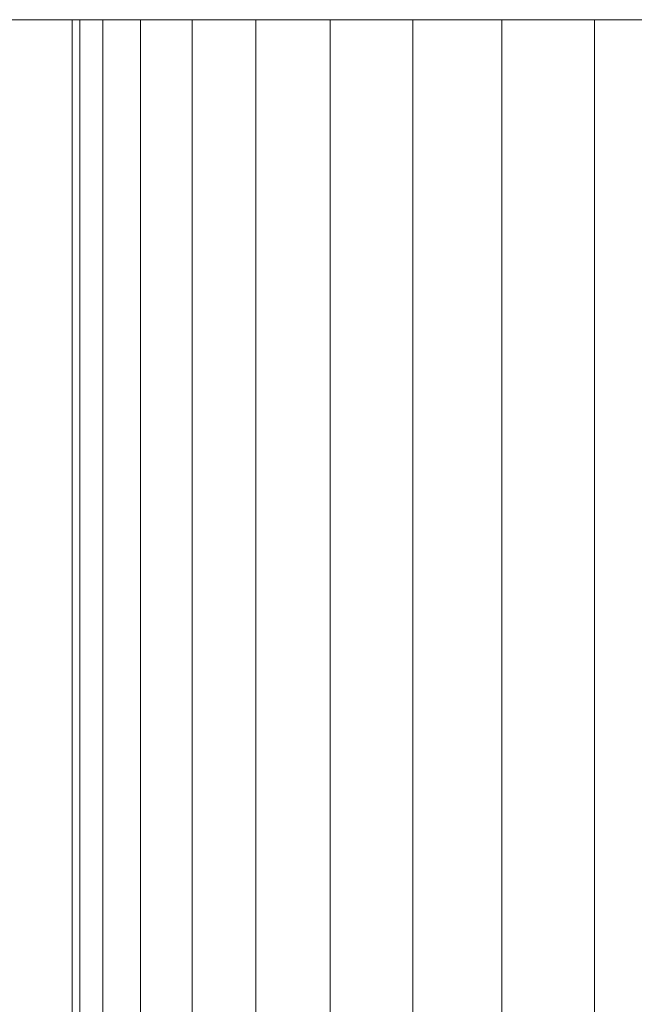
# Model space of a CAD drawing. Extents: x 5066 to 9756, y -2696 to -1109.
# Tile 84 of 208: x 9374.74684 to 9374.75066, y -2578.95558 to -2578.94944. Entities that reach past the tile are written whole.
import ezdxf

# ---------------------------------------------------------------- set-up
doc = ezdxf.new("R2010")
doc.units = 0
doc.header["$MEASUREMENT"] = 0
doc.layers.add('EL-Quadro de medição', color=9, linetype='CONTINUOUS', lineweight=18)

msp = doc.modelspace()

# ---------------------------------------------------------------- linework, layer by layer
at = {"layer": 'EL-Quadro de medição'}
for p, q in [((9375.1807086, -2578.9494428), (9374.7007086, -2578.9494428)), ((9374.7007086, -2578.9494428), (9375.1807086, -2578.9494428)), ((9374.7407086, -2578.9494428), (9374.7607086, -2578.9494428)), ((9374.7607086, -2578.9494428), (9374.7407086, -2578.9494428)), ((9374.7471612, -2578.9494428), (9374.7472096, -2578.9494428)), ((9374.7471612, -2578.9732541), (9374.7471612, -2578.9494428)), ((9374.7472096, -2578.9494428), (9374.7471612, -2578.9494428)), ((9374.7471612, -2578.9494428), (9374.7472096, -2578.9494428)), ((9374.7471612, -2578.9732541), (9374.7471612, -2578.9494428)), ((9374.7472096, -2578.9494428), (9374.7471612, -2578.9494428)), ((9374.7471612, -2578.9494428), (9374.7472096, -2578.9494428)), ((9374.7471612, -2578.9732541), (9374.7471612, -2578.9494428)), ((9374.7472096, -2578.9494428), (9374.7471612, -2578.9494428)), ((9374.7471612, -2578.9494428), (9374.7472096, -2578.9494428)), ((9374.7471612, -2578.9732541), (9374.7471612, -2578.9494428)), ((9374.7472096, -2578.9494428), (9374.7471612, -2578.9494428)), ((9374.7471612, -2578.9494428), (9374.7472096, -2578.9494428)), ((9374.7471612, -2578.9732541), (9374.7471612, -2578.9494428)), ((9374.7472096, -2578.9494428), (9374.7471612, -2578.9494428)), ((9374.7471612, -2578.9494428), (9374.7472096, -2578.9494428)), ((9374.7471612, -2578.9732541), (9374.7471612, -2578.9494428)), ((9374.7472096, -2578.9494428), (9374.7471612, -2578.9494428)), ((9374.7471612, -2578.9494428), (9374.7472096, -2578.9494428)), ((9374.7471612, -2578.9732541), (9374.7471612, -2578.9494428)), ((9374.7472096, -2578.9494428), (9374.7471612, -2578.9494428)), ((9374.7471612, -2578.9494428), (9374.7472096, -2578.9494428)), ((9374.7471612, -2578.9732541), (9374.7471612, -2578.9494428)), ((9374.7472096, -2578.9494428), (9374.7471612, -2578.9494428)), ((9374.7471612, -2578.9494428), (9374.7472096, -2578.9494428)), ((9374.7471612, -2578.9732541), (9374.7471612, -2578.9494428)), ((9374.7472096, -2578.9494428), (9374.7471612, -2578.9494428)), ((9374.7471612, -2578.9494428), (9374.7472096, -2578.9494428)), ((9374.7471612, -2578.9732541), (9374.7471612, -2578.9494428)), ((9374.7472096, -2578.9494428), (9374.7471612, -2578.9494428)), ((9374.7471612, -2578.9494428), (9374.7472096, -2578.9494428)), ((9374.7471612, -2578.9732541), (9374.7471612, -2578.9494428)), ((9374.7472096, -2578.9494428), (9374.7471612, -2578.9494428)), ((9374.7471612, -2578.9494428), (9374.7472096, -2578.9494428)), ((9374.7471612, -2578.9732541), (9374.7471612, -2578.9494428)), ((9374.7472096, -2578.9494428), (9374.7471612, -2578.9494428)), ((9374.7471612, -2578.9494428), (9374.7472096, -2578.9494428)), ((9374.7471612, -2578.9732541), (9374.7471612, -2578.9494428)), ((9374.7472096, -2578.9494428), (9374.7471612, -2578.9494428)), ((9374.7471612, -2578.9494428), (9374.7472096, -2578.9494428)), ((9374.7471612, -2578.9732541), (9374.7471612, -2578.9494428)), ((9374.7472096, -2578.9494428), (9374.7471612, -2578.9494428)), ((9374.7472096, -2578.9494428), (9374.7472096, -2578.9732541)), ((9374.7472096, -2578.9732541), (9374.7472096, -2578.9494428)), ((9374.7473534, -2578.9494428), (9374.7472096, -2578.9494428)), ((9374.7472096, -2578.9494428), (9374.7473534, -2578.9494428)), ((9374.7472096, -2578.9494428), (9374.7472096, -2578.9732541)), ((9374.7472096, -2578.9732541), (9374.7472096, -2578.9494428)), ((9374.7473534, -2578.9494428), (9374.7472096, -2578.9494428)), ((9374.7472096, -2578.9494428), (9374.7473534, -2578.9494428)), ((9374.7472096, -2578.9494428), (9374.7472096, -2578.9732541)), ((9374.7472096, -2578.9732541), (9374.7472096, -2578.9494428)), ((9374.7473534, -2578.9494428), (9374.7472096, -2578.9494428)), ((9374.7472096, -2578.9494428), (9374.7473534, -2578.9494428)), ((9374.7472096, -2578.9494428), (9374.7472096, -2578.9732541)), ((9374.7472096, -2578.9732541), (9374.7472096, -2578.9494428)), ((9374.7473534, -2578.9494428), (9374.7472096, -2578.9494428)), ((9374.7472096, -2578.9494428), (9374.7473534, -2578.9494428)), ((9374.7472096, -2578.9494428), (9374.7472096, -2578.9732541)), ((9374.7472096, -2578.9732541), (9374.7472096, -2578.9494428)), ((9374.7473534, -2578.9494428), (9374.7472096, -2578.9494428)), ((9374.7472096, -2578.9494428), (9374.7473534, -2578.9494428)), ((9374.7472096, -2578.9494428), (9374.7472096, -2578.9732541)), ((9374.7472096, -2578.9732541), (9374.7472096, -2578.9494428)), ((9374.7473534, -2578.9494428), (9374.7472096, -2578.9494428)), ((9374.7472096, -2578.9494428), (9374.7473534, -2578.9494428)), ((9374.7472096, -2578.9494428), (9374.7472096, -2578.9732541)), ((9374.7472096, -2578.9732541), (9374.7472096, -2578.9494428)), ((9374.7473534, -2578.9494428), (9374.7472096, -2578.9494428)), ((9374.7472096, -2578.9494428), (9374.7473534, -2578.9494428)), ((9374.7472096, -2578.9494428), (9374.7472096, -2578.9732541)), ((9374.7472096, -2578.9732541), (9374.7472096, -2578.9494428)), ((9374.7473534, -2578.9494428), (9374.7472096, -2578.9494428)), ((9374.7472096, -2578.9494428), (9374.7473534, -2578.9494428)), ((9374.7472096, -2578.9494428), (9374.7472096, -2578.9732541)), ((9374.7472096, -2578.9732541), (9374.7472096, -2578.9494428)), ((9374.7473534, -2578.9494428), (9374.7472096, -2578.9494428)), ((9374.7472096, -2578.9494428), (9374.7473534, -2578.9494428)), ((9374.7472096, -2578.9494428), (9374.7472096, -2578.9732541)), ((9374.7472096, -2578.9732541), (9374.7472096, -2578.9494428)), ((9374.7473534, -2578.9494428), (9374.7472096, -2578.9494428)), ((9374.7472096, -2578.9494428), (9374.7473534, -2578.9494428)), ((9374.7472096, -2578.9494428), (9374.7472096, -2578.9732541)), ((9374.7472096, -2578.9732541), (9374.7472096, -2578.9494428)), ((9374.7473534, -2578.9494428), (9374.7472096, -2578.9494428)), ((9374.7472096, -2578.9494428), (9374.7473534, -2578.9494428)), ((9374.7472096, -2578.9494428), (9374.7472096, -2578.9732541)), ((9374.7472096, -2578.9732541), (9374.7472096, -2578.9494428)), ((9374.7473534, -2578.9494428), (9374.7472096, -2578.9494428)), ((9374.7472096, -2578.9494428), (9374.7473534, -2578.9494428)), ((9374.7472096, -2578.9494428), (9374.7472096, -2578.9732541)), ((9374.7472096, -2578.9732541), (9374.7472096, -2578.9494428)), ((9374.7473534, -2578.9494428), (9374.7472096, -2578.9494428)), ((9374.7472096, -2578.9494428), (9374.7473534, -2578.9494428)), ((9374.7472096, -2578.9494428), (9374.7472096, -2578.9732541)), ((9374.7472096, -2578.9732541), (9374.7472096, -2578.9494428)), ((9374.7473534, -2578.9494428), (9374.7472096, -2578.9494428)), ((9374.7472096, -2578.9494428), (9374.7473534, -2578.9494428)), ((9374.7473534, -2578.9732541), (9374.7473534, -2578.9494428)), ((9374.7475888, -2578.9494428), (9374.7473534, -2578.9494428)), ((9374.7473534, -2578.9494428), (9374.7475888, -2578.9494428)), ((9374.7473534, -2578.9732541), (9374.7473534, -2578.9494428)), ((9374.7473534, -2578.9732541), (9374.7473534, -2578.9494428)), ((9374.7475888, -2578.9494428), (9374.7473534, -2578.9494428)), ((9374.7473534, -2578.9494428), (9374.7475888, -2578.9494428)), ((9374.7473534, -2578.9732541), (9374.7473534, -2578.9494428)), ((9374.7473534, -2578.9732541), (9374.7473534, -2578.9494428)), ((9374.7475888, -2578.9494428), (9374.7473534, -2578.9494428)), ((9374.7473534, -2578.9494428), (9374.7475888, -2578.9494428)), ((9374.7473534, -2578.9732541), (9374.7473534, -2578.9494428)), ((9374.7473534, -2578.9732541), (9374.7473534, -2578.9494428)), ((9374.7475888, -2578.9494428), (9374.7473534, -2578.9494428)), ((9374.7473534, -2578.9494428), (9374.7475888, -2578.9494428)), ((9374.7473534, -2578.9732541), (9374.7473534, -2578.9494428)), ((9374.7473534, -2578.9732541), (9374.7473534, -2578.9494428)), ((9374.7475888, -2578.9494428), (9374.7473534, -2578.9494428)), ((9374.7473534, -2578.9494428), (9374.7475888, -2578.9494428)), ((9374.7473534, -2578.9732541), (9374.7473534, -2578.9494428)), ((9374.7473534, -2578.9732541), (9374.7473534, -2578.9494428)), ((9374.7475888, -2578.9494428), (9374.7473534, -2578.9494428)), ((9374.7473534, -2578.9494428), (9374.7475888, -2578.9494428)), ((9374.7473534, -2578.9732541), (9374.7473534, -2578.9494428)), ((9374.7473534, -2578.9732541), (9374.7473534, -2578.9494428)), ((9374.7475888, -2578.9494428), (9374.7473534, -2578.9494428)), ((9374.7473534, -2578.9494428), (9374.7475888, -2578.9494428)), ((9374.7473534, -2578.9732541), (9374.7473534, -2578.9494428)), ((9374.7473534, -2578.9732541), (9374.7473534, -2578.9494428)), ((9374.7475888, -2578.9494428), (9374.7473534, -2578.9494428)), ((9374.7473534, -2578.9494428), (9374.7475888, -2578.9494428)), ((9374.7473534, -2578.9732541), (9374.7473534, -2578.9494428)), ((9374.7473534, -2578.9732541), (9374.7473534, -2578.9494428)), ((9374.7475888, -2578.9494428), (9374.7473534, -2578.9494428)), ((9374.7473534, -2578.9494428), (9374.7475888, -2578.9494428)), ((9374.7473534, -2578.9732541), (9374.7473534, -2578.9494428)), ((9374.7473534, -2578.9732541), (9374.7473534, -2578.9494428)), ((9374.7475888, -2578.9494428), (9374.7473534, -2578.9494428)), ((9374.7473534, -2578.9494428), (9374.7475888, -2578.9494428)), ((9374.7473534, -2578.9732541), (9374.7473534, -2578.9494428)), ((9374.7473534, -2578.9732541), (9374.7473534, -2578.9494428)), ((9374.7475888, -2578.9494428), (9374.7473534, -2578.9494428)), ((9374.7473534, -2578.9494428), (9374.7475888, -2578.9494428)), ((9374.7473534, -2578.9732541), (9374.7473534, -2578.9494428)), ((9374.7473534, -2578.9732541), (9374.7473534, -2578.9494428)), ((9374.7475888, -2578.9494428), (9374.7473534, -2578.9494428)), ((9374.7473534, -2578.9494428), (9374.7475888, -2578.9494428)), ((9374.7473534, -2578.9732541), (9374.7473534, -2578.9494428)), ((9374.7473534, -2578.9732541), (9374.7473534, -2578.9494428)), ((9374.7475888, -2578.9494428), (9374.7473534, -2578.9494428)), ((9374.7473534, -2578.9494428), (9374.7475888, -2578.9494428)), ((9374.7473534, -2578.9732541), (9374.7473534, -2578.9494428)), ((9374.7473534, -2578.9732541), (9374.7473534, -2578.9494428)), ((9374.7475888, -2578.9494428), (9374.7473534, -2578.9494428)), ((9374.7473534, -2578.9494428), (9374.7475888, -2578.9494428)), ((9374.7473534, -2578.9732541), (9374.7473534, -2578.9494428)), ((9374.7475888, -2578.9732541), (9374.7475888, -2578.9494428)), ((9374.7479092, -2578.9494428), (9374.7475888, -2578.9494428)), ((9374.7475888, -2578.9494428), (9374.7479092, -2578.9494428)), ((9374.7475888, -2578.9732541), (9374.7475888, -2578.9494428)), ((9374.7475888, -2578.9732541), (9374.7475888, -2578.9494428)), ((9374.7479092, -2578.9494428), (9374.7475888, -2578.9494428)), ((9374.7475888, -2578.9494428), (9374.7479092, -2578.9494428)), ((9374.7475888, -2578.9732541), (9374.7475888, -2578.9494428)), ((9374.7475888, -2578.9732541), (9374.7475888, -2578.9494428)), ((9374.7479092, -2578.9494428), (9374.7475888, -2578.9494428)), ((9374.7475888, -2578.9494428), (9374.7479092, -2578.9494428)), ((9374.7475888, -2578.9732541), (9374.7475888, -2578.9494428)), ((9374.7475888, -2578.9732541), (9374.7475888, -2578.9494428)), ((9374.7479092, -2578.9494428), (9374.7475888, -2578.9494428)), ((9374.7475888, -2578.9494428), (9374.7479092, -2578.9494428)), ((9374.7475888, -2578.9732541), (9374.7475888, -2578.9494428)), ((9374.7475888, -2578.9732541), (9374.7475888, -2578.9494428)), ((9374.7479092, -2578.9494428), (9374.7475888, -2578.9494428)), ((9374.7475888, -2578.9494428), (9374.7479092, -2578.9494428)), ((9374.7475888, -2578.9732541), (9374.7475888, -2578.9494428)), ((9374.7475888, -2578.9732541), (9374.7475888, -2578.9494428)), ((9374.7479092, -2578.9494428), (9374.7475888, -2578.9494428)), ((9374.7475888, -2578.9494428), (9374.7479092, -2578.9494428)), ((9374.7475888, -2578.9732541), (9374.7475888, -2578.9494428)), ((9374.7475888, -2578.9732541), (9374.7475888, -2578.9494428)), ((9374.7479092, -2578.9494428), (9374.7475888, -2578.9494428)), ((9374.7475888, -2578.9494428), (9374.7479092, -2578.9494428)), ((9374.7475888, -2578.9732541), (9374.7475888, -2578.9494428)), ((9374.7475888, -2578.9732541), (9374.7475888, -2578.9494428)), ((9374.7479092, -2578.9494428), (9374.7475888, -2578.9494428)), ((9374.7475888, -2578.9494428), (9374.7479092, -2578.9494428)), ((9374.7475888, -2578.9732541), (9374.7475888, -2578.9494428)), ((9374.7475888, -2578.9732541), (9374.7475888, -2578.9494428)), ((9374.7479092, -2578.9494428), (9374.7475888, -2578.9494428)), ((9374.7475888, -2578.9494428), (9374.7479092, -2578.9494428)), ((9374.7475888, -2578.9732541), (9374.7475888, -2578.9494428)), ((9374.7475888, -2578.9732541), (9374.7475888, -2578.9494428)), ((9374.7479092, -2578.9494428), (9374.7475888, -2578.9494428)), ((9374.7475888, -2578.9494428), (9374.7479092, -2578.9494428)), ((9374.7475888, -2578.9732541), (9374.7475888, -2578.9494428)), ((9374.7475888, -2578.9732541), (9374.7475888, -2578.9494428)), ((9374.7479092, -2578.9494428), (9374.7475888, -2578.9494428)), ((9374.7475888, -2578.9494428), (9374.7479092, -2578.9494428)), ((9374.7475888, -2578.9732541), (9374.7475888, -2578.9494428)), ((9374.7475888, -2578.9732541), (9374.7475888, -2578.9494428)), ((9374.7479092, -2578.9494428), (9374.7475888, -2578.9494428)), ((9374.7475888, -2578.9494428), (9374.7479092, -2578.9494428)), ((9374.7475888, -2578.9732541), (9374.7475888, -2578.9494428)), ((9374.7475888, -2578.9732541), (9374.7475888, -2578.9494428)), ((9374.7479092, -2578.9494428), (9374.7475888, -2578.9494428)), ((9374.7475888, -2578.9494428), (9374.7479092, -2578.9494428)), ((9374.7475888, -2578.9732541), (9374.7475888, -2578.9494428)), ((9374.7475888, -2578.9732541), (9374.7475888, -2578.9494428)), ((9374.7479092, -2578.9494428), (9374.7475888, -2578.9494428)), ((9374.7475888, -2578.9494428), (9374.7479092, -2578.9494428)), ((9374.7475888, -2578.9732541), (9374.7475888, -2578.9494428)), ((9374.7479092, -2578.9732541), (9374.7479092, -2578.9494428)), ((9374.748306, -2578.9494428), (9374.7479092, -2578.9494428)), ((9374.7479092, -2578.9494428), (9374.748306, -2578.9494428)), ((9374.7479092, -2578.9732541), (9374.7479092, -2578.9494428)), ((9374.7479092, -2578.9732541), (9374.7479092, -2578.9494428)), ((9374.748306, -2578.9494428), (9374.7479092, -2578.9494428)), ((9374.7479092, -2578.9494428), (9374.748306, -2578.9494428)), ((9374.7479092, -2578.9732541), (9374.7479092, -2578.9494428)), ((9374.7479092, -2578.9732541), (9374.7479092, -2578.9494428)), ((9374.748306, -2578.9494428), (9374.7479092, -2578.9494428)), ((9374.7479092, -2578.9494428), (9374.748306, -2578.9494428)), ((9374.7479092, -2578.9732541), (9374.7479092, -2578.9494428)), ((9374.7479092, -2578.9732541), (9374.7479092, -2578.9494428)), ((9374.748306, -2578.9494428), (9374.7479092, -2578.9494428)), ((9374.7479092, -2578.9494428), (9374.748306, -2578.9494428)), ((9374.7479092, -2578.9732541), (9374.7479092, -2578.9494428)), ((9374.7479092, -2578.9732541), (9374.7479092, -2578.9494428)), ((9374.748306, -2578.9494428), (9374.7479092, -2578.9494428)), ((9374.7479092, -2578.9494428), (9374.748306, -2578.9494428)), ((9374.7479092, -2578.9732541), (9374.7479092, -2578.9494428)), ((9374.7479092, -2578.9732541), (9374.7479092, -2578.9494428)), ((9374.748306, -2578.9494428), (9374.7479092, -2578.9494428)), ((9374.7479092, -2578.9494428), (9374.748306, -2578.9494428)), ((9374.7479092, -2578.9732541), (9374.7479092, -2578.9494428)), ((9374.7479092, -2578.9732541), (9374.7479092, -2578.9494428)), ((9374.748306, -2578.9494428), (9374.7479092, -2578.9494428)), ((9374.7479092, -2578.9494428), (9374.748306, -2578.9494428)), ((9374.7479092, -2578.9732541), (9374.7479092, -2578.9494428)), ((9374.7479092, -2578.9732541), (9374.7479092, -2578.9494428)), ((9374.748306, -2578.9494428), (9374.7479092, -2578.9494428)), ((9374.7479092, -2578.9494428), (9374.748306, -2578.9494428)), ((9374.7479092, -2578.9732541), (9374.7479092, -2578.9494428)), ((9374.7479092, -2578.9732541), (9374.7479092, -2578.9494428)), ((9374.748306, -2578.9494428), (9374.7479092, -2578.9494428)), ((9374.7479092, -2578.9494428), (9374.748306, -2578.9494428)), ((9374.7479092, -2578.9732541), (9374.7479092, -2578.9494428)), ((9374.7479092, -2578.9732541), (9374.7479092, -2578.9494428)), ((9374.748306, -2578.9494428), (9374.7479092, -2578.9494428)), ((9374.7479092, -2578.9494428), (9374.748306, -2578.9494428)), ((9374.7479092, -2578.9732541), (9374.7479092, -2578.9494428)), ((9374.7479092, -2578.9732541), (9374.7479092, -2578.9494428)), ((9374.748306, -2578.9494428), (9374.7479092, -2578.9494428)), ((9374.7479092, -2578.9494428), (9374.748306, -2578.9494428)), ((9374.7479092, -2578.9732541), (9374.7479092, -2578.9494428)), ((9374.7479092, -2578.9732541), (9374.7479092, -2578.9494428)), ((9374.748306, -2578.9494428), (9374.7479092, -2578.9494428)), ((9374.7479092, -2578.9494428), (9374.748306, -2578.9494428)), ((9374.7479092, -2578.9732541), (9374.7479092, -2578.9494428)), ((9374.7479092, -2578.9732541), (9374.7479092, -2578.9494428)), ((9374.748306, -2578.9494428), (9374.7479092, -2578.9494428)), ((9374.7479092, -2578.9494428), (9374.748306, -2578.9494428)), ((9374.7479092, -2578.9732541), (9374.7479092, -2578.9494428)), ((9374.7479092, -2578.9732541), (9374.7479092, -2578.9494428)), ((9374.748306, -2578.9494428), (9374.7479092, -2578.9494428)), ((9374.7479092, -2578.9494428), (9374.748306, -2578.9494428)), ((9374.7479092, -2578.9732541), (9374.7479092, -2578.9494428)), ((9374.748306, -2578.9732541), (9374.748306, -2578.9494428)), ((9374.7487684, -2578.9494428), (9374.748306, -2578.9494428)), ((9374.748306, -2578.9494428), (9374.7487684, -2578.9494428)), ((9374.748306, -2578.9732541), (9374.748306, -2578.9494428)), ((9374.748306, -2578.9732541), (9374.748306, -2578.9494428)), ((9374.7487684, -2578.9494428), (9374.748306, -2578.9494428)), ((9374.748306, -2578.9494428), (9374.7487684, -2578.9494428)), ((9374.748306, -2578.9732541), (9374.748306, -2578.9494428)), ((9374.748306, -2578.9732541), (9374.748306, -2578.9494428)), ((9374.7487684, -2578.9494428), (9374.748306, -2578.9494428)), ((9374.748306, -2578.9494428), (9374.7487684, -2578.9494428)), ((9374.748306, -2578.9732541), (9374.748306, -2578.9494428)), ((9374.748306, -2578.9732541), (9374.748306, -2578.9494428)), ((9374.7487684, -2578.9494428), (9374.748306, -2578.9494428)), ((9374.748306, -2578.9494428), (9374.7487684, -2578.9494428)), ((9374.748306, -2578.9732541), (9374.748306, -2578.9494428)), ((9374.748306, -2578.9732541), (9374.748306, -2578.9494428)), ((9374.7487684, -2578.9494428), (9374.748306, -2578.9494428)), ((9374.748306, -2578.9494428), (9374.7487684, -2578.9494428)), ((9374.748306, -2578.9732541), (9374.748306, -2578.9494428)), ((9374.748306, -2578.9732541), (9374.748306, -2578.9494428)), ((9374.7487684, -2578.9494428), (9374.748306, -2578.9494428)), ((9374.748306, -2578.9494428), (9374.7487684, -2578.9494428)), ((9374.748306, -2578.9732541), (9374.748306, -2578.9494428)), ((9374.748306, -2578.9732541), (9374.748306, -2578.9494428)), ((9374.7487684, -2578.9494428), (9374.748306, -2578.9494428)), ((9374.748306, -2578.9494428), (9374.7487684, -2578.9494428)), ((9374.748306, -2578.9732541), (9374.748306, -2578.9494428)), ((9374.748306, -2578.9732541), (9374.748306, -2578.9494428)), ((9374.7487684, -2578.9494428), (9374.748306, -2578.9494428)), ((9374.748306, -2578.9494428), (9374.7487684, -2578.9494428)), ((9374.748306, -2578.9732541), (9374.748306, -2578.9494428)), ((9374.748306, -2578.9732541), (9374.748306, -2578.9494428)), ((9374.7487684, -2578.9494428), (9374.748306, -2578.9494428)), ((9374.748306, -2578.9494428), (9374.7487684, -2578.9494428)), ((9374.748306, -2578.9732541), (9374.748306, -2578.9494428)), ((9374.748306, -2578.9732541), (9374.748306, -2578.9494428)), ((9374.7487684, -2578.9494428), (9374.748306, -2578.9494428)), ((9374.748306, -2578.9494428), (9374.7487684, -2578.9494428)), ((9374.748306, -2578.9732541), (9374.748306, -2578.9494428)), ((9374.748306, -2578.9732541), (9374.748306, -2578.9494428)), ((9374.7487684, -2578.9494428), (9374.748306, -2578.9494428)), ((9374.748306, -2578.9494428), (9374.7487684, -2578.9494428)), ((9374.748306, -2578.9732541), (9374.748306, -2578.9494428)), ((9374.748306, -2578.9732541), (9374.748306, -2578.9494428)), ((9374.7487684, -2578.9494428), (9374.748306, -2578.9494428)), ((9374.748306, -2578.9494428), (9374.7487684, -2578.9494428)), ((9374.748306, -2578.9732541), (9374.748306, -2578.9494428)), ((9374.748306, -2578.9732541), (9374.748306, -2578.9494428)), ((9374.7487684, -2578.9494428), (9374.748306, -2578.9494428)), ((9374.748306, -2578.9494428), (9374.7487684, -2578.9494428)), ((9374.748306, -2578.9732541), (9374.748306, -2578.9494428)), ((9374.748306, -2578.9732541), (9374.748306, -2578.9494428)), ((9374.7487684, -2578.9494428), (9374.748306, -2578.9494428)), ((9374.748306, -2578.9494428), (9374.7487684, -2578.9494428)), ((9374.748306, -2578.9732541), (9374.748306, -2578.9494428)), ((9374.7487684, -2578.9732541), (9374.7487684, -2578.9494428)), ((9374.7492836, -2578.9494428), (9374.7487684, -2578.9494428)), ((9374.7487684, -2578.9494428), (9374.7492836, -2578.9494428)), ((9374.7487684, -2578.9732541), (9374.7487684, -2578.9494428)), ((9374.7487684, -2578.9732541), (9374.7487684, -2578.9494428)), ((9374.7492836, -2578.9494428), (9374.7487684, -2578.9494428)), ((9374.7487684, -2578.9494428), (9374.7492836, -2578.9494428)), ((9374.7487684, -2578.9732541), (9374.7487684, -2578.9494428)), ((9374.7487684, -2578.9732541), (9374.7487684, -2578.9494428)), ((9374.7492836, -2578.9494428), (9374.7487684, -2578.9494428)), ((9374.7487684, -2578.9494428), (9374.7492836, -2578.9494428)), ((9374.7487684, -2578.9732541), (9374.7487684, -2578.9494428)), ((9374.7487684, -2578.9732541), (9374.7487684, -2578.9494428)), ((9374.7492836, -2578.9494428), (9374.7487684, -2578.9494428)), ((9374.7487684, -2578.9494428), (9374.7492836, -2578.9494428)), ((9374.7487684, -2578.9732541), (9374.7487684, -2578.9494428)), ((9374.7487684, -2578.9732541), (9374.7487684, -2578.9494428)), ((9374.7492836, -2578.9494428), (9374.7487684, -2578.9494428)), ((9374.7487684, -2578.9494428), (9374.7492836, -2578.9494428)), ((9374.7487684, -2578.9732541), (9374.7487684, -2578.9494428)), ((9374.7487684, -2578.9732541), (9374.7487684, -2578.9494428)), ((9374.7492836, -2578.9494428), (9374.7487684, -2578.9494428)), ((9374.7487684, -2578.9494428), (9374.7492836, -2578.9494428)), ((9374.7487684, -2578.9732541), (9374.7487684, -2578.9494428)), ((9374.7487684, -2578.9732541), (9374.7487684, -2578.9494428)), ((9374.7492836, -2578.9494428), (9374.7487684, -2578.9494428)), ((9374.7487684, -2578.9494428), (9374.7492836, -2578.9494428)), ((9374.7487684, -2578.9732541), (9374.7487684, -2578.9494428)), ((9374.7487684, -2578.9732541), (9374.7487684, -2578.9494428)), ((9374.7492836, -2578.9494428), (9374.7487684, -2578.9494428)), ((9374.7487684, -2578.9494428), (9374.7492836, -2578.9494428)), ((9374.7487684, -2578.9732541), (9374.7487684, -2578.9494428)), ((9374.7487684, -2578.9732541), (9374.7487684, -2578.9494428)), ((9374.7492836, -2578.9494428), (9374.7487684, -2578.9494428)), ((9374.7487684, -2578.9494428), (9374.7492836, -2578.9494428)), ((9374.7487684, -2578.9732541), (9374.7487684, -2578.9494428)), ((9374.7487684, -2578.9732541), (9374.7487684, -2578.9494428)), ((9374.7492836, -2578.9494428), (9374.7487684, -2578.9494428)), ((9374.7487684, -2578.9494428), (9374.7492836, -2578.9494428)), ((9374.7487684, -2578.9732541), (9374.7487684, -2578.9494428)), ((9374.7487684, -2578.9732541), (9374.7487684, -2578.9494428)), ((9374.7492836, -2578.9494428), (9374.7487684, -2578.9494428)), ((9374.7487684, -2578.9494428), (9374.7492836, -2578.9494428)), ((9374.7487684, -2578.9732541), (9374.7487684, -2578.9494428)), ((9374.7487684, -2578.9732541), (9374.7487684, -2578.9494428)), ((9374.7492836, -2578.9494428), (9374.7487684, -2578.9494428)), ((9374.7487684, -2578.9494428), (9374.7492836, -2578.9494428)), ((9374.7487684, -2578.9732541), (9374.7487684, -2578.9494428)), ((9374.7487684, -2578.9732541), (9374.7487684, -2578.9494428)), ((9374.7492836, -2578.9494428), (9374.7487684, -2578.9494428)), ((9374.7487684, -2578.9494428), (9374.7492836, -2578.9494428)), ((9374.7487684, -2578.9732541), (9374.7487684, -2578.9494428)), ((9374.7487684, -2578.9732541), (9374.7487684, -2578.9494428)), ((9374.7492836, -2578.9494428), (9374.7487684, -2578.9494428)), ((9374.7487684, -2578.9494428), (9374.7492836, -2578.9494428)), ((9374.7487684, -2578.9732541), (9374.7487684, -2578.9494428)), ((9374.7492836, -2578.9732541), (9374.7492836, -2578.9494428)), ((9374.7498377, -2578.9494428), (9374.7492836, -2578.9494428)), ((9374.7492836, -2578.9494428), (9374.7498377, -2578.9494428)), ((9374.7492836, -2578.9732541), (9374.7492836, -2578.9494428)), ((9374.7492836, -2578.9732541), (9374.7492836, -2578.9494428)), ((9374.7498377, -2578.9494428), (9374.7492836, -2578.9494428)), ((9374.7492836, -2578.9494428), (9374.7498377, -2578.9494428)), ((9374.7492836, -2578.9732541), (9374.7492836, -2578.9494428)), ((9374.7492836, -2578.9732541), (9374.7492836, -2578.9494428)), ((9374.7498377, -2578.9494428), (9374.7492836, -2578.9494428)), ((9374.7492836, -2578.9494428), (9374.7498377, -2578.9494428)), ((9374.7492836, -2578.9732541), (9374.7492836, -2578.9494428)), ((9374.7492836, -2578.9732541), (9374.7492836, -2578.9494428)), ((9374.7498377, -2578.9494428), (9374.7492836, -2578.9494428)), ((9374.7492836, -2578.9494428), (9374.7498377, -2578.9494428)), ((9374.7492836, -2578.9732541), (9374.7492836, -2578.9494428)), ((9374.7492836, -2578.9732541), (9374.7492836, -2578.9494428)), ((9374.7498377, -2578.9494428), (9374.7492836, -2578.9494428)), ((9374.7492836, -2578.9494428), (9374.7498377, -2578.9494428)), ((9374.7492836, -2578.9732541), (9374.7492836, -2578.9494428)), ((9374.7492836, -2578.9732541), (9374.7492836, -2578.9494428)), ((9374.7498377, -2578.9494428), (9374.7492836, -2578.9494428)), ((9374.7492836, -2578.9494428), (9374.7498377, -2578.9494428)), ((9374.7492836, -2578.9732541), (9374.7492836, -2578.9494428)), ((9374.7492836, -2578.9732541), (9374.7492836, -2578.9494428)), ((9374.7498377, -2578.9494428), (9374.7492836, -2578.9494428)), ((9374.7492836, -2578.9494428), (9374.7498377, -2578.9494428)), ((9374.7492836, -2578.9732541), (9374.7492836, -2578.9494428)), ((9374.7492836, -2578.9732541), (9374.7492836, -2578.9494428)), ((9374.7498377, -2578.9494428), (9374.7492836, -2578.9494428)), ((9374.7492836, -2578.9494428), (9374.7498377, -2578.9494428)), ((9374.7492836, -2578.9732541), (9374.7492836, -2578.9494428)), ((9374.7492836, -2578.9732541), (9374.7492836, -2578.9494428)), ((9374.7498377, -2578.9494428), (9374.7492836, -2578.9494428)), ((9374.7492836, -2578.9494428), (9374.7498377, -2578.9494428)), ((9374.7492836, -2578.9732541), (9374.7492836, -2578.9494428)), ((9374.7492836, -2578.9732541), (9374.7492836, -2578.9494428)), ((9374.7498377, -2578.9494428), (9374.7492836, -2578.9494428)), ((9374.7492836, -2578.9494428), (9374.7498377, -2578.9494428)), ((9374.7492836, -2578.9732541), (9374.7492836, -2578.9494428)), ((9374.7492836, -2578.9732541), (9374.7492836, -2578.9494428)), ((9374.7498377, -2578.9494428), (9374.7492836, -2578.9494428)), ((9374.7492836, -2578.9494428), (9374.7498377, -2578.9494428)), ((9374.7492836, -2578.9732541), (9374.7492836, -2578.9494428)), ((9374.7492836, -2578.9732541), (9374.7492836, -2578.9494428)), ((9374.7498377, -2578.9494428), (9374.7492836, -2578.9494428)), ((9374.7492836, -2578.9494428), (9374.7498377, -2578.9494428)), ((9374.7492836, -2578.9732541), (9374.7492836, -2578.9494428)), ((9374.7492836, -2578.9732541), (9374.7492836, -2578.9494428)), ((9374.7498377, -2578.9494428), (9374.7492836, -2578.9494428)), ((9374.7492836, -2578.9494428), (9374.7498377, -2578.9494428)), ((9374.7492836, -2578.9732541), (9374.7492836, -2578.9494428)), ((9374.7492836, -2578.9732541), (9374.7492836, -2578.9494428)), ((9374.7498377, -2578.9494428), (9374.7492836, -2578.9494428)), ((9374.7492836, -2578.9494428), (9374.7498377, -2578.9494428)), ((9374.7492836, -2578.9732541), (9374.7492836, -2578.9494428)), ((9374.7498377, -2578.9732541), (9374.7498377, -2578.9494428)), ((9374.7504156, -2578.9494428), (9374.7498377, -2578.9494428)), ((9374.7498377, -2578.9494428), (9374.7504156, -2578.9494428)), ((9374.7498377, -2578.9732541), (9374.7498377, -2578.9494428)), ((9374.7498377, -2578.9732541), (9374.7498377, -2578.9494428)), ((9374.7504156, -2578.9494428), (9374.7498377, -2578.9494428)), ((9374.7498377, -2578.9494428), (9374.7504156, -2578.9494428)), ((9374.7498377, -2578.9732541), (9374.7498377, -2578.9494428)), ((9374.7498377, -2578.9732541), (9374.7498377, -2578.9494428)), ((9374.7504156, -2578.9494428), (9374.7498377, -2578.9494428)), ((9374.7498377, -2578.9494428), (9374.7504156, -2578.9494428)), ((9374.7498377, -2578.9732541), (9374.7498377, -2578.9494428)), ((9374.7498377, -2578.9732541), (9374.7498377, -2578.9494428)), ((9374.7504156, -2578.9494428), (9374.7498377, -2578.9494428)), ((9374.7498377, -2578.9494428), (9374.7504156, -2578.9494428)), ((9374.7498377, -2578.9732541), (9374.7498377, -2578.9494428)), ((9374.7498377, -2578.9732541), (9374.7498377, -2578.9494428)), ((9374.7504156, -2578.9494428), (9374.7498377, -2578.9494428)), ((9374.7498377, -2578.9494428), (9374.7504156, -2578.9494428)), ((9374.7498377, -2578.9732541), (9374.7498377, -2578.9494428)), ((9374.7498377, -2578.9732541), (9374.7498377, -2578.9494428)), ((9374.7504156, -2578.9494428), (9374.7498377, -2578.9494428)), ((9374.7498377, -2578.9494428), (9374.7504156, -2578.9494428)), ((9374.7498377, -2578.9732541), (9374.7498377, -2578.9494428)), ((9374.7498377, -2578.9732541), (9374.7498377, -2578.9494428)), ((9374.7504156, -2578.9494428), (9374.7498377, -2578.9494428)), ((9374.7498377, -2578.9494428), (9374.7504156, -2578.9494428)), ((9374.7498377, -2578.9732541), (9374.7498377, -2578.9494428)), ((9374.7498377, -2578.9732541), (9374.7498377, -2578.9494428)), ((9374.7504156, -2578.9494428), (9374.7498377, -2578.9494428)), ((9374.7498377, -2578.9494428), (9374.7504156, -2578.9494428)), ((9374.7498377, -2578.9732541), (9374.7498377, -2578.9494428)), ((9374.7498377, -2578.9732541), (9374.7498377, -2578.9494428)), ((9374.7504156, -2578.9494428), (9374.7498377, -2578.9494428)), ((9374.7498377, -2578.9494428), (9374.7504156, -2578.9494428)), ((9374.7498377, -2578.9732541), (9374.7498377, -2578.9494428)), ((9374.7498377, -2578.9732541), (9374.7498377, -2578.9494428)), ((9374.7504156, -2578.9494428), (9374.7498377, -2578.9494428)), ((9374.7498377, -2578.9494428), (9374.7504156, -2578.9494428)), ((9374.7498377, -2578.9732541), (9374.7498377, -2578.9494428)), ((9374.7498377, -2578.9732541), (9374.7498377, -2578.9494428)), ((9374.7504156, -2578.9494428), (9374.7498377, -2578.9494428)), ((9374.7498377, -2578.9494428), (9374.7504156, -2578.9494428)), ((9374.7498377, -2578.9732541), (9374.7498377, -2578.9494428)), ((9374.7498377, -2578.9732541), (9374.7498377, -2578.9494428)), ((9374.7504156, -2578.9494428), (9374.7498377, -2578.9494428)), ((9374.7498377, -2578.9494428), (9374.7504156, -2578.9494428)), ((9374.7498377, -2578.9732541), (9374.7498377, -2578.9494428)), ((9374.7498377, -2578.9732541), (9374.7498377, -2578.9494428)), ((9374.7504156, -2578.9494428), (9374.7498377, -2578.9494428)), ((9374.7498377, -2578.9494428), (9374.7504156, -2578.9494428)), ((9374.7498377, -2578.9732541), (9374.7498377, -2578.9494428)), ((9374.7498377, -2578.9732541), (9374.7498377, -2578.9494428)), ((9374.7504156, -2578.9494428), (9374.7498377, -2578.9494428)), ((9374.7498377, -2578.9494428), (9374.7504156, -2578.9494428)), ((9374.7498377, -2578.9732541), (9374.7498377, -2578.9494428)), ((9374.7504156, -2578.9732541), (9374.7504156, -2578.9494428)), ((9374.7510015, -2578.9494428), (9374.7504156, -2578.9494428)), ((9374.7504156, -2578.9494428), (9374.7510015, -2578.9494428)), ((9374.7504156, -2578.9732541), (9374.7504156, -2578.9494428)), ((9374.7504156, -2578.9732541), (9374.7504156, -2578.9494428)), ((9374.7510015, -2578.9494428), (9374.7504156, -2578.9494428)), ((9374.7504156, -2578.9494428), (9374.7510015, -2578.9494428)), ((9374.7504156, -2578.9732541), (9374.7504156, -2578.9494428)), ((9374.7504156, -2578.9732541), (9374.7504156, -2578.9494428)), ((9374.7510015, -2578.9494428), (9374.7504156, -2578.9494428)), ((9374.7504156, -2578.9494428), (9374.7510015, -2578.9494428)), ((9374.7504156, -2578.9732541), (9374.7504156, -2578.9494428)), ((9374.7504156, -2578.9732541), (9374.7504156, -2578.9494428)), ((9374.7510015, -2578.9494428), (9374.7504156, -2578.9494428)), ((9374.7504156, -2578.9494428), (9374.7510015, -2578.9494428)), ((9374.7504156, -2578.9732541), (9374.7504156, -2578.9494428)), ((9374.7504156, -2578.9732541), (9374.7504156, -2578.9494428)), ((9374.7510015, -2578.9494428), (9374.7504156, -2578.9494428)), ((9374.7504156, -2578.9494428), (9374.7510015, -2578.9494428)), ((9374.7504156, -2578.9732541), (9374.7504156, -2578.9494428)), ((9374.7504156, -2578.9732541), (9374.7504156, -2578.9494428)), ((9374.7510015, -2578.9494428), (9374.7504156, -2578.9494428)), ((9374.7504156, -2578.9494428), (9374.7510015, -2578.9494428)), ((9374.7504156, -2578.9732541), (9374.7504156, -2578.9494428)), ((9374.7504156, -2578.9732541), (9374.7504156, -2578.9494428)), ((9374.7510015, -2578.9494428), (9374.7504156, -2578.9494428)), ((9374.7504156, -2578.9494428), (9374.7510015, -2578.9494428)), ((9374.7504156, -2578.9732541), (9374.7504156, -2578.9494428)), ((9374.7504156, -2578.9732541), (9374.7504156, -2578.9494428)), ((9374.7510015, -2578.9494428), (9374.7504156, -2578.9494428)), ((9374.7504156, -2578.9494428), (9374.7510015, -2578.9494428)), ((9374.7504156, -2578.9732541), (9374.7504156, -2578.9494428)), ((9374.7504156, -2578.9732541), (9374.7504156, -2578.9494428)), ((9374.7510015, -2578.9494428), (9374.7504156, -2578.9494428)), ((9374.7504156, -2578.9494428), (9374.7510015, -2578.9494428)), ((9374.7504156, -2578.9732541), (9374.7504156, -2578.9494428)), ((9374.7504156, -2578.9732541), (9374.7504156, -2578.9494428)), ((9374.7510015, -2578.9494428), (9374.7504156, -2578.9494428)), ((9374.7504156, -2578.9494428), (9374.7510015, -2578.9494428)), ((9374.7504156, -2578.9732541), (9374.7504156, -2578.9494428)), ((9374.7504156, -2578.9732541), (9374.7504156, -2578.9494428)), ((9374.7510015, -2578.9494428), (9374.7504156, -2578.9494428)), ((9374.7504156, -2578.9494428), (9374.7510015, -2578.9494428)), ((9374.7504156, -2578.9732541), (9374.7504156, -2578.9494428)), ((9374.7504156, -2578.9732541), (9374.7504156, -2578.9494428)), ((9374.7510015, -2578.9494428), (9374.7504156, -2578.9494428)), ((9374.7504156, -2578.9494428), (9374.7510015, -2578.9494428)), ((9374.7504156, -2578.9732541), (9374.7504156, -2578.9494428)), ((9374.7504156, -2578.9732541), (9374.7504156, -2578.9494428)), ((9374.7510015, -2578.9494428), (9374.7504156, -2578.9494428)), ((9374.7504156, -2578.9494428), (9374.7510015, -2578.9494428)), ((9374.7504156, -2578.9732541), (9374.7504156, -2578.9494428)), ((9374.7504156, -2578.9732541), (9374.7504156, -2578.9494428)), ((9374.7510015, -2578.9494428), (9374.7504156, -2578.9494428)), ((9374.7504156, -2578.9494428), (9374.7510015, -2578.9494428)), ((9374.7504156, -2578.9732541), (9374.7504156, -2578.9494428))]:
    msp.add_line(p, q, dxfattribs=at)

doc.saveas('drawing.dxf')
